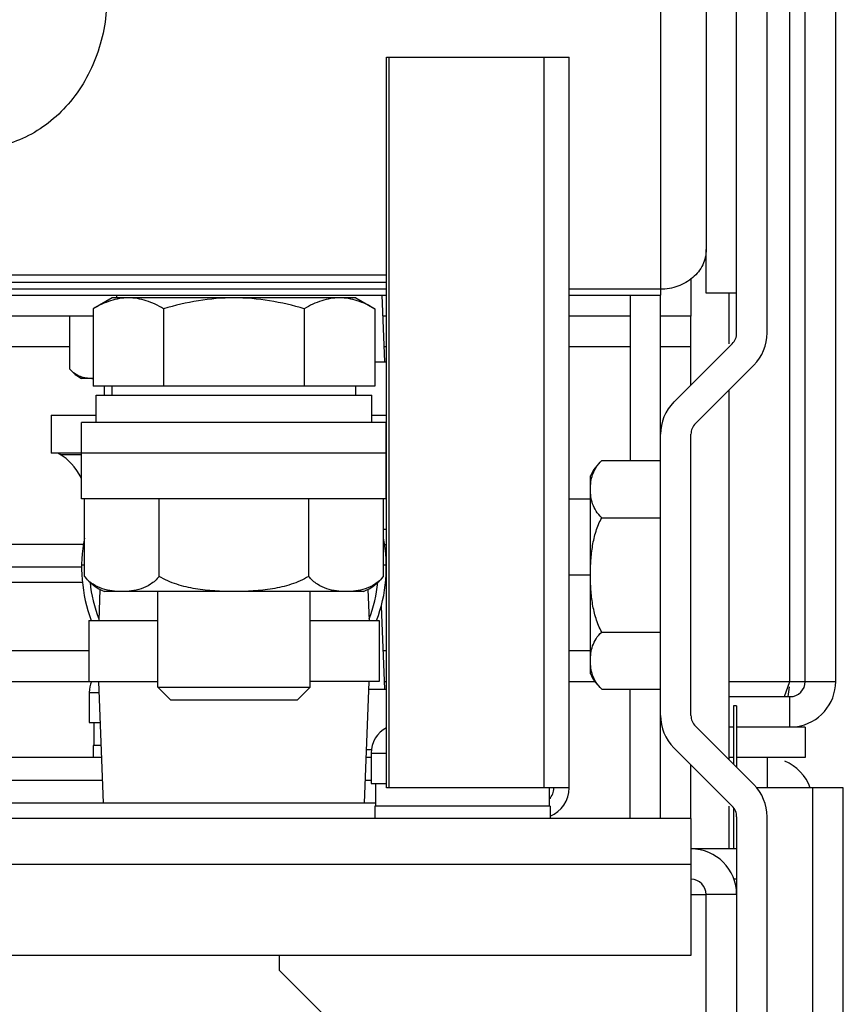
# Model space of a CAD drawing. Header units: millimetres. Extents: x 0 to 2000, y 0 to 2200.
# Tile 15 of 54: x 1422 to 1476, y 255 to 320. Entities that reach past the tile are written whole.
import ezdxf

# ---------------------------------------------------------------- set-up
doc = ezdxf.new("R2010")
doc.units = ezdxf.units.MM
doc.header["$LTSCALE"] = 143.407407
for name, color, linetype in [('00_COMPONENTS', 7, 'CONTINUOUS'), ('_1092060', 7, 'CONTINUOUS'), ('_1447691', 7, 'CONTINUOUS'), ('_14741', 7, 'CONTINUOUS'), ('_1781382', 7, 'CONTINUOUS'), ('_1782828', 7, 'CONTINUOUS'), ('_1786545', 7, 'CONTINUOUS'), ('_1790229', 7, 'CONTINUOUS'), ('_1879720', 7, 'CONTINUOUS'), ('_1883255', 7, 'CONTINUOUS'), ('_1887484', 7, 'CONTINUOUS'), ('_690956', 7, 'CONTINUOUS')]:
    doc.layers.add(name, color=color, linetype=linetype)

msp = doc.modelspace()

# ---------------------------------------------------------------- linework, layer by layer
at = {"layer": '00_COMPONENTS', "color": 7, "linetype": 'CONTINUOUS'}
for p, q in [((1473.887, 276.185), (1473.887, 399.185)), ((1475.887, 276.185), (1475.887, 399.185)), ((1469.387, 299.077), (1469.387, 396.185)), ((1471.387, 299.077), (1471.387, 396.185)), ((1472.887, 276.185), (1472.887, 386.364)), ((1446.395, 302.885), (1388.387, 302.885)), ((1446.395, 302.385), (1388.387, 302.385)), ((1462.387, 301.551), (1462.387, 290.69)), ((1464.387, 273.949), (1464.387, 301.551)), ((1428.387, 301.385), (1427.149, 300.67)), ((1444.387, 301.385), (1428.387, 301.385)), ((1444.387, 301.385), (1445.624, 300.67)), ((1427.149, 300.67), (1427.149, 295.585)), ((1431.768, 300.67), (1431.768, 295.585)), ((1441.006, 300.67), (1441.006, 295.585)), ((1445.624, 300.67), (1445.624, 295.585)), ((1469.094, 298.37), (1465.265, 294.542)), ((1466.68, 293.128), (1470.508, 296.956)), ((1445.624, 295.585), (1427.149, 295.585)), ((1427.337, 294.985), (1445.437, 294.985)), ((1427.337, 293.185), (1427.337, 294.985)), ((1428.387, 294.985), (1428.387, 295.585)), ((1444.387, 294.985), (1444.387, 295.585)), ((1445.437, 293.185), (1445.437, 294.985)), ((1424.387, 293.685), (1427.337, 293.685)), ((1424.387, 293.685), (1424.387, 291.185)), ((1445.437, 293.685), (1446.395, 293.685)), ((1446.387, 293.185), (1426.387, 293.185)), ((1426.387, 291.185), (1426.387, 293.185)), ((1446.387, 291.185), (1446.387, 293.185)), ((1466.387, 273.949), (1466.387, 292.421)), ((1426.387, 291.185), (1424.387, 291.185)), ((1424.887, 291.129), (1424.887, 291.185)), ((1424.981, 291.084), (1426.387, 291.084)), ((1460.537, 290.69), (1464.387, 290.69)), ((1459.787, 276.685), (1459.787, 289.685)), ((1458.387, 288.185), (1459.787, 288.185)), ((1460.537, 286.938), (1464.387, 286.938)), ((1426.501, 285.185), (1420.887, 285.185)), ((1446.272, 285.185), (1446.395, 285.185)), ((1426.387, 283.685), (1420.887, 283.685)), ((1426.388, 283.836), (1426.572, 283.836)), ((1446.202, 283.836), (1446.386, 283.836)), ((1458.387, 283.185), (1459.787, 283.185)), ((1431.387, 275.813), (1431.387, 282.085)), ((1441.387, 275.813), (1441.387, 282.085)), ((1446.054, 281.14), (1446.262, 275.685)), ((1460.537, 279.432), (1464.387, 279.432)), ((1459.787, 278.185), (1458.387, 278.185)), ((1431.387, 275.813), (1441.387, 275.813)), ((1432.215, 274.985), (1431.387, 275.813)), ((1440.559, 274.985), (1441.387, 275.813)), ((1445.243, 275.685), (1446.395, 275.685)), ((1460.537, 275.679), (1464.387, 275.679)), ((1468.887, 276.185), (1475.887, 276.185)), ((1472.533, 275.185), (1472.887, 276.185)), ((1472.806, 275.495), (1472.845, 275.831)), ((1426.887, 275.469), (1427.539, 275.469)), ((1426.887, 275.469), (1426.887, 273.485)), ((1432.215, 274.985), (1440.559, 274.985)), ((1468.887, 275.185), (1472.887, 275.185)), ((1472.769, 275.185), (1472.806, 275.495)), ((1472.887, 273.185), (1472.887, 275.185)), ((1469.387, 274.585), (1469.187, 274.585)), ((1469.187, 274.585), (1469.187, 270.735)), ((1469.387, 274.585), (1469.387, 270.535)), ((1426.887, 273.485), (1427.615, 273.485)), ((1427.187, 273.485), (1427.187, 271.985)), ((1470.508, 269.413), (1466.68, 273.242)), ((1469.187, 273.185), (1468.887, 273.185)), ((1473.887, 273.185), (1469.387, 273.185)), ((1473.887, 273.185), (1473.887, 271.185)), ((1427.672, 271.985), (1427.137, 271.985)), ((1427.137, 271.985), (1427.137, 271.185)), ((1445.399, 271.685), (1445.09, 271.685)), ((1465.265, 271.828), (1469.094, 267.999)), ((1427.702, 271.185), (1407.071, 271.185)), ((1445.387, 271.185), (1445.071, 271.185)), ((1445.387, 271.469), (1446.395, 271.469)), ((1445.387, 271.469), (1445.387, 269.485)), ((1469.187, 271.185), (1468.887, 271.185)), ((1473.887, 271.185), (1469.387, 271.185)), ((1471.387, 271.185), (1471.387, 269.185)), ((1427.76, 269.685), (1407.014, 269.685)), ((1445.387, 269.685), (1445.014, 269.685)), ((1445.387, 269.485), (1446.395, 269.485)), ((1445.687, 269.485), (1445.687, 267.985)), ((1457.087, 269.185), (1457.087, 267.985)), ((1476.387, 269.185), (1470.712, 269.185)), ((1474.387, 31.185), (1474.387, 269.185)), ((1476.387, 34.185), (1476.387, 269.185)), ((1457.137, 267.985), (1445.637, 267.985)), ((1445.637, 267.985), (1445.637, 267.185)), ((1457.137, 267.985), (1457.137, 267.185)), ((1469.187, 267.89), (1469.187, 265.185)), ((1469.387, 267.292), (1469.387, 34.185)), ((1471.387, 34.185), (1471.387, 267.292)), ((1469.387, 265.185), (1466.387, 265.185)), ((1469.387, 263.185), (1469.214, 263.185)), ((1466.387, 262.185), (1467.382, 262.185)), ((1469.387, 262.185), (1467.387, 262.185)), ((1467.387, 183.185), (1467.387, 262.185)), ((1439.387, 257.185), (1439.387, 258.185)), ((1439.387, 257.185), (1444.387, 252.185))]:
    msp.add_line(p, q, dxfattribs=at)
for centre, radius, start, end in [((1468.387, 299.077), 1, 315, 360), ((1468.387, 299.077), 3, 315, 360), ((1467.387, 292.421), 3, 135, 180), ((1467.387, 292.421), 1, 135, 180), ((1462.513, 288.434), 3, 131.21417, 155.35042), ((1436.387, 283.685), 10, 168.98334, 200.49309), ((1436.387, 283.685), 10, 339.50652, 11.01687), ((1436.387, 283.685), 9.5, 185.97546, 200.93295), ((1436.387, 283.685), 9.5, 339.06705, 354.02454), ((1462.513, 277.936), 3, 204.64958, 228.78583), ((1428.787, 275.469), 1.9, 157.85909, 180), ((1472.887, 276.185), 1, 270, 360), ((1472.887, 276.185), 3, 277.80716, 360), ((1467.387, 273.949), 3, 180, 225), ((1467.387, 273.949), 1, 180, 225), ((1447.287, 271.469), 1.9, 117.9905, 180), ((1471.387, 268.185), 3, 19.52907, 67.31616), ((1468.387, 267.292), 3, 0, 45), ((1468.387, 267.292), 1, 0, 45), ((1466.387, 262.185), 3, 0, 90), ((1466.387, 262.185), 1, 0, 90)]:
    msp.add_arc(centre, radius, start, end, dxfattribs=at)
for centre, major_axis, start_param, end_param in [((1424.61, 288.185), (0, 3), -0.260247, -0.193309), ((1424.054, 283.836), (0, 7.5), -0.704928, -0.260247)]:
    msp.add_ellipse(centre, major_axis=major_axis, ratio=0.480297, start_param=start_param, end_param=end_param, dxfattribs=at)
for points, knots in [([(1428.047, 321.185), (1428.047, 319.89), (1427.618, 317.326), (1426.025, 314.524), (1424.249, 312.832), (1422.74, 311.894), (1421.098, 311.316), (1419.953, 311.185), (1419.387, 311.185)], [0, 0, 0, 0, 0.265594, 0.52196, 0.645622, 0.765962, 0.883698, 1, 1, 1, 1]), ([(1429.459, 301.385), (1429.064, 301.385), (1428.248, 301.237), (1427.512, 300.879), (1427.149, 300.67)], [0, 0, 0, 0, 0.485077, 1, 1, 1, 1]), ([(1431.768, 300.67), (1431.406, 300.879), (1430.669, 301.237), (1429.853, 301.385), (1429.459, 301.385)], [0, 0, 0, 0, 0.514924, 1, 1, 1, 1]), ([(1436.387, 301.385), (1435.606, 301.385), (1434.042, 301.248), (1432.518, 300.887), (1431.768, 300.67)], [0, 0, 0, 0, 0.499903, 1, 1, 1, 1]), ([(1441.006, 300.67), (1440.255, 300.887), (1438.732, 301.248), (1437.168, 301.385), (1436.387, 301.385)], [0, 0, 0, 0, 0.500097, 1, 1, 1, 1]), ([(1443.315, 301.385), (1442.921, 301.385), (1442.105, 301.237), (1441.368, 300.879), (1441.006, 300.67)], [0, 0, 0, 0, 0.485077, 1, 1, 1, 1]), ([(1445.624, 300.67), (1445.262, 300.879), (1444.525, 301.237), (1443.709, 301.385), (1443.315, 301.385)], [0, 0, 0, 0, 0.514924, 1, 1, 1, 1]), ([(1459.787, 288.814), (1459.787, 288.975), (1459.808, 289.301), (1459.919, 289.791), (1460.145, 290.279), (1460.39, 290.562), (1460.537, 290.69)], [0, 0, 0, 0, 0.232539, 0.469311, 0.719105, 1, 1, 1, 1]), ([(1460.537, 286.938), (1460.39, 287.066), (1460.145, 287.349), (1459.919, 287.837), (1459.808, 288.326), (1459.787, 288.653), (1459.787, 288.814)], [0, 0, 0, 0, 0.28089, 0.530687, 0.767461, 1, 1, 1, 1]), ([(1459.787, 283.185), (1459.787, 283.507), (1459.808, 284.151), (1459.915, 285.113), (1460.129, 286.058), (1460.377, 286.658), (1460.537, 286.938)], [0, 0, 0, 0, 0.250102, 0.500176, 0.75018, 1, 1, 1, 1]), ([(1460.537, 279.432), (1460.377, 279.711), (1460.129, 280.312), (1459.915, 281.256), (1459.808, 282.218), (1459.787, 282.863), (1459.787, 283.185)], [0, 0, 0, 0, 0.249819, 0.499824, 0.749898, 1, 1, 1, 1]), ([(1459.787, 277.556), (1459.787, 277.717), (1459.808, 278.043), (1459.919, 278.532), (1460.145, 279.02), (1460.39, 279.304), (1460.537, 279.432)], [0, 0, 0, 0, 0.232539, 0.469311, 0.719105, 1, 1, 1, 1]), ([(1460.537, 275.679), (1460.39, 275.808), (1460.145, 276.091), (1459.919, 276.579), (1459.808, 277.068), (1459.787, 277.394), (1459.787, 277.556)], [0, 0, 0, 0, 0.28089, 0.530687, 0.767461, 1, 1, 1, 1])]:
    msp.add_open_spline(points, degree=3, knots=knots, dxfattribs=at)
at = {"layer": '_1092060', "color": 7, "linetype": 'CONTINUOUS'}
for p, q in [((1466.387, 302.685), (1466.387, 300.185)), ((1427.149, 300.185), (1419.887, 300.185)), ((1446.395, 300.185), (1446.147, 300.185)), ((1462.387, 300.185), (1458.387, 300.185)), ((1466.387, 300.185), (1464.387, 300.185)), ((1418.928, 298.185), (1425.613, 298.185)), ((1446.224, 298.185), (1446.395, 298.185)), ((1458.387, 298.185), (1462.387, 298.185)), ((1464.387, 298.185), (1466.387, 298.185)), ((1426.439, 282.685), (1412.387, 282.685)), ((1426.861, 278.185), (1408.887, 278.185)), ((1446.395, 278.185), (1446.167, 278.185)), ((1420.746, 276.185), (1426.861, 276.185)), ((1446.262, 276.185), (1446.395, 276.185)), ((1458.387, 276.185), (1460.078, 276.185))]:
    msp.add_line(p, q, dxfattribs=at)
at = {"layer": '_1447691', "color": 7, "linetype": 'CONTINUOUS'}
for p, q in [((1466.387, 267.185), (1049.387, 267.185)), ((1466.387, 267.185), (1466.387, 258.185)), ((1049.387, 264.185), (1466.387, 264.185)), ((1466.387, 258.185), (1049.387, 258.185))]:
    msp.add_line(p, q, dxfattribs=at)
at = {"layer": '_14741', "color": 7, "linetype": 'CONTINUOUS'}
for p, q in [((1467.387, 301.685), (1467.387, 304.551)), ((1469.387, 301.685), (1467.387, 301.685))]:
    msp.add_line(p, q, dxfattribs=at)
at = {"layer": '_1781382', "color": 7, "linetype": 'CONTINUOUS'}
for p, q in [((1428.678, 301.551), (1428.672, 301.385)), ((1446.095, 301.551), (1446.262, 297.185)), ((1445.624, 297.185), (1446.395, 297.185)), ((1427.861, 295.585), (1427.861, 294.985)), ((1427.59, 282.232), (1427.512, 280.185)), ((1445.184, 282.232), (1445.262, 280.185)), ((1426.861, 280.185), (1431.387, 280.185)), ((1426.861, 280.185), (1426.861, 276.185)), ((1441.387, 280.185), (1445.913, 280.185)), ((1445.913, 280.185), (1445.913, 276.185)), ((1426.861, 276.185), (1431.387, 276.185)), ((1427.817, 268.185), (1427.512, 276.185)), ((1445.913, 276.185), (1441.387, 276.185)), ((1444.957, 268.185), (1445.262, 276.185))]:
    msp.add_line(p, q, dxfattribs=at)
at = {"layer": '_1782828', "color": 7, "linetype": 'CONTINUOUS'}
for p, q in [((1425.613, 296.705), (1425.613, 300.185)), ((1427.149, 296.085), (1426.387, 296.085)), ((1446.202, 286.185), (1446.395, 286.185))]:
    msp.add_line(p, q, dxfattribs=at)
for centre, radius, start, end in [((1427.533, 298.307), 2.5, 219.85072, 242.72154), ((1427.057, 298.543), 2.459, 269.99398, 272.15074), ((1446.387, 291.185), 5, 267.87811, 270.09949)]:
    msp.add_arc(centre, radius, start, end, dxfattribs=at)
msp.add_open_spline([(1427.057, 296.085), (1426.932, 296.085), (1426.679, 296.104), (1426.301, 296.199), (1425.927, 296.389), (1425.711, 296.587), (1425.613, 296.705)], degree=3, knots=[0, 0, 0, 0, 0.230683, 0.466475, 0.716946, 1, 1, 1, 1], dxfattribs=at)
at = {"layer": '_1786545', "color": 7, "linetype": 'CONTINUOUS'}
for p, q in [((1446.387, 291.185), (1426.387, 291.185)), ((1426.387, 288.185), (1426.387, 291.185)), ((1446.387, 288.185), (1446.387, 291.185)), ((1446.387, 288.185), (1426.387, 288.185))]:
    msp.add_line(p, q, dxfattribs=at)
at = {"layer": '_1790229', "color": 7, "linetype": 'CONTINUOUS'}
for p, q in [((1468.887, 298.37), (1468.887, 301.685)), ((1466.387, 295.663), (1466.387, 300.185)), ((1468.887, 271.035), (1468.887, 295.335)), ((1466.387, 267.185), (1466.387, 270.706)), ((1468.887, 265.185), (1468.887, 267.999))]:
    msp.add_line(p, q, dxfattribs=at)
at = {"layer": '_1879720', "color": 7, "linetype": 'CONTINUOUS'}
for p, q in [((1426.572, 283.085), (1426.572, 288.185)), ((1431.479, 283.085), (1431.479, 288.185)), ((1441.294, 283.085), (1441.294, 288.185)), ((1446.202, 283.085), (1446.202, 288.185)), ((1444.887, 282.085), (1427.887, 282.085))]:
    msp.add_line(p, q, dxfattribs=at)
for centre, start, end in [((1429.288, 285.292), 219.09706, 246.39823), ((1443.485, 285.292), 293.60177, 320.90294)]:
    msp.add_arc(centre, 3.5, start, end, dxfattribs=at)
for points, knots in [([(1429.026, 282.085), (1428.814, 282.085), (1428.387, 282.112), (1427.745, 282.252), (1427.102, 282.55), (1426.735, 282.884), (1426.572, 283.085)], [0, 0, 0, 0, 0.231673, 0.467372, 0.716484, 1, 1, 1, 1]), ([(1431.479, 283.085), (1431.316, 282.884), (1430.949, 282.55), (1430.306, 282.252), (1429.664, 282.112), (1429.237, 282.085), (1429.026, 282.085)], [0, 0, 0, 0, 0.283515, 0.532626, 0.768326, 1, 1, 1, 1]), ([(1436.387, 282.085), (1435.965, 282.085), (1435.12, 282.111), (1433.86, 282.247), (1432.622, 282.527), (1431.838, 282.864), (1431.479, 283.085)], [0, 0, 0, 0, 0.250134, 0.500237, 0.750253, 1, 1, 1, 1]), ([(1441.294, 283.085), (1440.935, 282.864), (1440.152, 282.527), (1438.914, 282.247), (1437.653, 282.111), (1436.809, 282.085), (1436.387, 282.085)], [0, 0, 0, 0, 0.249748, 0.499763, 0.749866, 1, 1, 1, 1]), ([(1443.748, 282.085), (1443.537, 282.085), (1443.11, 282.112), (1442.467, 282.252), (1441.825, 282.55), (1441.457, 282.884), (1441.294, 283.085)], [0, 0, 0, 0, 0.231673, 0.467372, 0.716484, 1, 1, 1, 1]), ([(1446.202, 283.085), (1446.039, 282.884), (1445.671, 282.55), (1445.029, 282.252), (1444.387, 282.112), (1443.959, 282.085), (1443.748, 282.085)], [0, 0, 0, 0, 0.283515, 0.532626, 0.768326, 1, 1, 1, 1])]:
    msp.add_open_spline(points, degree=3, knots=knots, dxfattribs=at)
at = {"layer": '_1883255', "color": 7, "linetype": 'CONTINUOUS'}
for p, q in [((1462.387, 267.185), (1462.387, 275.679)), ((1464.387, 267.185), (1464.387, 273.949))]:
    msp.add_line(p, q, dxfattribs=at)
at = {"layer": '_1887484', "color": 7, "linetype": 'CONTINUOUS'}
for p, q in [((1446.395, 317.185), (1458.387, 317.185)), ((1446.395, 269.185), (1446.395, 317.185)), ((1446.569, 269.185), (1446.569, 317.185)), ((1456.734, 317.185), (1456.734, 269.185)), ((1458.387, 269.185), (1458.387, 317.185)), ((1458.387, 269.185), (1446.395, 269.185)), ((1445.687, 268.185), (1385.387, 268.185))]:
    msp.add_line(p, q, dxfattribs=at)
for radius, start in [(1, 314.51186), (2, 292.0416)]:
    msp.add_arc((1456.387, 269.185), radius, start, 360, dxfattribs=at)
at = {"layer": '_690956', "color": 7, "linetype": 'CONTINUOUS'}
for p, q in [((1467.387, 328.721), (1467.387, 304.551)), ((1464.387, 328.185), (1464.387, 301.551)), ((1446.395, 301.953), (1419.887, 301.953)), ((1419.887, 301.551), (1446.395, 301.551)), ((1464.387, 301.953), (1458.387, 301.953)), ((1458.387, 301.551), (1464.387, 301.551))]:
    msp.add_line(p, q, dxfattribs=at)
msp.add_open_spline([(1467.387, 304.551), (1467.387, 304.211), (1467.222, 303.507), (1466.539, 302.646), (1465.545, 302.082), (1464.775, 301.953), (1464.387, 301.953)], degree=3, knots=[0, 0, 0, 0, 0.233227, 0.4766, 0.733661, 1, 1, 1, 1], dxfattribs=at)

doc.saveas('drawing.dxf')
